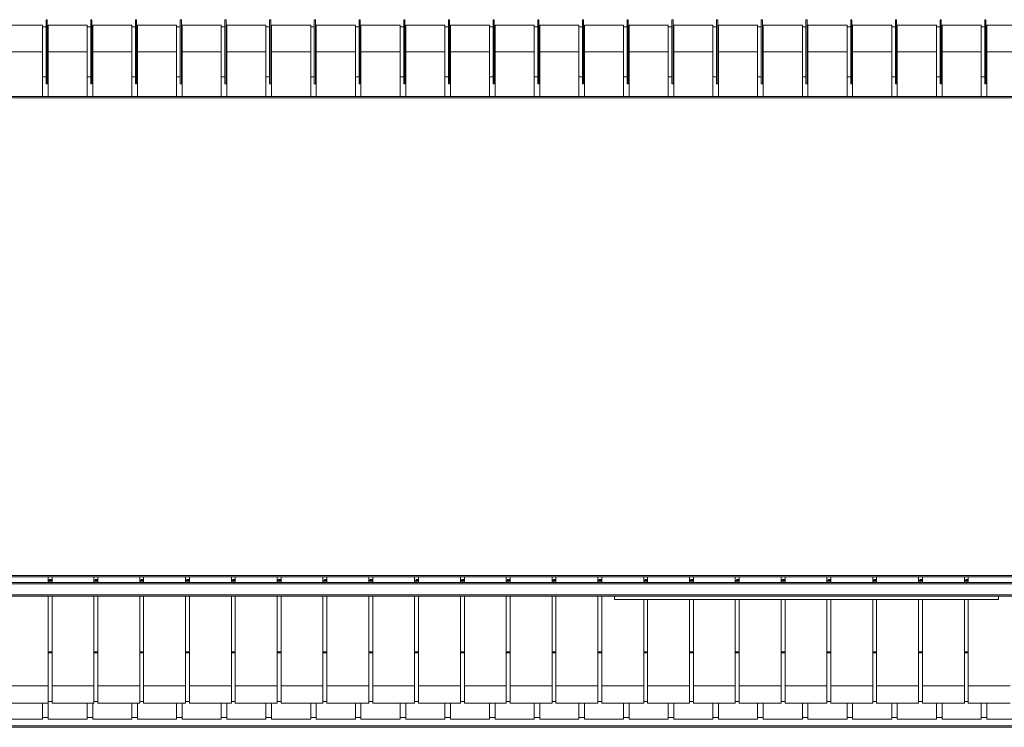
# Model space of a CAD drawing. Header units: millimetres. Extents: x -15 to 153, y -141 to 37.
# Tile 77 of 98: x 100.42 to 105.71, y 19.47 to 23.27. Entities that reach past the tile are written whole.
import ezdxf

# ---------------------------------------------------------------- set-up
doc = ezdxf.new("R2010")
doc.units = ezdxf.units.MM
doc.header["$MEASUREMENT"] = 0
doc.layers.get('0').update_dxf_attribs({"color": 5, "lineweight": 20})

msp = doc.modelspace()

# ---------------------------------------------------------------- linework, layer by layer
at = {"linetype": 'Continuous'}
for p, q in [((100.5702, 23.2742), (100.5642, 23.2742)), ((100.5642, 23.2592), (100.5642, 23.2742)), ((100.5702, 23.2592), (100.5702, 23.2742)), ((100.8102, 23.2742), (100.8042, 23.2742)), ((100.8042, 23.2592), (100.8042, 23.2742)), ((100.8102, 23.2592), (100.8102, 23.2742)), ((101.0502, 23.2742), (101.0442, 23.2742)), ((101.0442, 23.2592), (101.0442, 23.2742)), ((101.0502, 23.2592), (101.0502, 23.2742)), ((101.2902, 23.2742), (101.2842, 23.2742)), ((101.2842, 23.2592), (101.2842, 23.2742)), ((101.2902, 23.2592), (101.2902, 23.2742)), ((101.5302, 23.2742), (101.5242, 23.2742)), ((101.5242, 23.2592), (101.5242, 23.2742)), ((101.5302, 23.2592), (101.5302, 23.2742)), ((101.7702, 23.2742), (101.7642, 23.2742)), ((101.7642, 23.2592), (101.7642, 23.2742)), ((101.7702, 23.2592), (101.7702, 23.2742)), ((102.0102, 23.2742), (102.0042, 23.2742)), ((102.0042, 23.2592), (102.0042, 23.2742)), ((102.0102, 23.2592), (102.0102, 23.2742)), ((102.2502, 23.2742), (102.2442, 23.2742)), ((102.2442, 23.2592), (102.2442, 23.2742)), ((102.2502, 23.2592), (102.2502, 23.2742)), ((102.4902, 23.2742), (102.4842, 23.2742)), ((102.4842, 23.2592), (102.4842, 23.2742)), ((102.4902, 23.2592), (102.4902, 23.2742)), ((102.7302, 23.2742), (102.7242, 23.2742)), ((102.7242, 23.2592), (102.7242, 23.2742)), ((102.7302, 23.2592), (102.7302, 23.2742)), ((102.9702, 23.2742), (102.9642, 23.2742)), ((102.9642, 23.2592), (102.9642, 23.2742)), ((102.9702, 23.2592), (102.9702, 23.2742)), ((103.2102, 23.2742), (103.2042, 23.2742)), ((103.2042, 23.2592), (103.2042, 23.2742)), ((103.2102, 23.2592), (103.2102, 23.2742)), ((103.4502, 23.2742), (103.4442, 23.2742)), ((103.4442, 23.2592), (103.4442, 23.2742)), ((103.4502, 23.2592), (103.4502, 23.2742)), ((103.6902, 23.2742), (103.6842, 23.2742)), ((103.6842, 23.2592), (103.6842, 23.2742)), ((103.6902, 23.2592), (103.6902, 23.2742)), ((103.9302, 23.2742), (103.9242, 23.2742)), ((103.9242, 23.2592), (103.9242, 23.2742)), ((103.9302, 23.2592), (103.9302, 23.2742)), ((104.1702, 23.2742), (104.1642, 23.2742)), ((104.1642, 23.2592), (104.1642, 23.2742)), ((104.1702, 23.2592), (104.1702, 23.2742)), ((104.4102, 23.2742), (104.4042, 23.2742)), ((104.4042, 23.2592), (104.4042, 23.2742)), ((104.4102, 23.2592), (104.4102, 23.2742)), ((104.6502, 23.2742), (104.6442, 23.2742)), ((104.6442, 23.2592), (104.6442, 23.2742)), ((104.6502, 23.2592), (104.6502, 23.2742)), ((104.8902, 23.2742), (104.8842, 23.2742)), ((104.8842, 23.2592), (104.8842, 23.2742)), ((104.8902, 23.2592), (104.8902, 23.2742)), ((105.1302, 23.2742), (105.1242, 23.2742)), ((105.1242, 23.2592), (105.1242, 23.2742)), ((105.1302, 23.2592), (105.1302, 23.2742)), ((105.3702, 23.2742), (105.3642, 23.2742)), ((105.3642, 23.2592), (105.3642, 23.2742)), ((105.3702, 23.2592), (105.3702, 23.2742)), ((105.6102, 23.2742), (105.6042, 23.2742)), ((105.6042, 23.2592), (105.6042, 23.2742)), ((105.6102, 23.2592), (105.6102, 23.2742)), ((100.5447, 23.2442), (100.3347, 23.2442)), ((100.5447, 23.1017), (100.5447, 23.2442)), ((100.5642, 23.2352), (100.5447, 23.2352)), ((100.5642, 22.9292), (100.5642, 23.2592)), ((100.5702, 22.9292), (100.5702, 23.2592)), ((100.5747, 23.2352), (100.5702, 23.2352)), ((100.7847, 23.2442), (100.5747, 23.2442)), ((100.5747, 23.1017), (100.5747, 23.2442)), ((100.7847, 23.1017), (100.7847, 23.2442)), ((100.8042, 23.2352), (100.7847, 23.2352)), ((100.8042, 22.9292), (100.8042, 23.2592)), ((100.8102, 22.9292), (100.8102, 23.2592)), ((100.8147, 23.2352), (100.8102, 23.2352)), ((101.0247, 23.2442), (100.8147, 23.2442)), ((100.8147, 23.1017), (100.8147, 23.2442)), ((101.0247, 23.1017), (101.0247, 23.2442)), ((101.0442, 23.2352), (101.0247, 23.2352)), ((101.0442, 22.9292), (101.0442, 23.2592)), ((101.0502, 22.9292), (101.0502, 23.2592)), ((101.0547, 23.2352), (101.0502, 23.2352)), ((101.2647, 23.2442), (101.0547, 23.2442)), ((101.0547, 23.1017), (101.0547, 23.2442)), ((101.2647, 23.1017), (101.2647, 23.2442)), ((101.2842, 23.2352), (101.2647, 23.2352)), ((101.2842, 22.9292), (101.2842, 23.2592)), ((101.2902, 22.9292), (101.2902, 23.2592)), ((101.2947, 23.2352), (101.2902, 23.2352)), ((101.5047, 23.2442), (101.2947, 23.2442)), ((101.2947, 23.1017), (101.2947, 23.2442)), ((101.5047, 23.1017), (101.5047, 23.2442)), ((101.5242, 23.2352), (101.5047, 23.2352)), ((101.5242, 22.9292), (101.5242, 23.2592)), ((101.5302, 22.9292), (101.5302, 23.2592)), ((101.5347, 23.2352), (101.5302, 23.2352)), ((101.7447, 23.2442), (101.5347, 23.2442)), ((101.5347, 23.1017), (101.5347, 23.2442)), ((101.7447, 23.1017), (101.7447, 23.2442)), ((101.7642, 23.2352), (101.7447, 23.2352)), ((101.7642, 22.9292), (101.7642, 23.2592)), ((101.7702, 22.9292), (101.7702, 23.2592)), ((101.7747, 23.2352), (101.7702, 23.2352)), ((101.9847, 23.2442), (101.7747, 23.2442)), ((101.7747, 23.1017), (101.7747, 23.2442)), ((101.9847, 23.1017), (101.9847, 23.2442)), ((102.0042, 23.2352), (101.9847, 23.2352)), ((102.0042, 22.9292), (102.0042, 23.2592)), ((102.0102, 22.9292), (102.0102, 23.2592)), ((102.0147, 23.2352), (102.0102, 23.2352)), ((102.2247, 23.2442), (102.0147, 23.2442)), ((102.0147, 23.1017), (102.0147, 23.2442)), ((102.2247, 23.1017), (102.2247, 23.2442)), ((102.2442, 23.2352), (102.2247, 23.2352)), ((102.2442, 22.9292), (102.2442, 23.2592)), ((102.2502, 22.9292), (102.2502, 23.2592)), ((102.2547, 23.2352), (102.2502, 23.2352)), ((102.4647, 23.2442), (102.2547, 23.2442)), ((102.2547, 23.1017), (102.2547, 23.2442)), ((102.4647, 23.1017), (102.4647, 23.2442)), ((102.4842, 23.2352), (102.4647, 23.2352)), ((102.4842, 22.9292), (102.4842, 23.2592)), ((102.4902, 22.9292), (102.4902, 23.2592)), ((102.4947, 23.2352), (102.4902, 23.2352)), ((102.7047, 23.2442), (102.4947, 23.2442)), ((102.4947, 23.1017), (102.4947, 23.2442)), ((102.7047, 23.1017), (102.7047, 23.2442)), ((102.7242, 23.2352), (102.7047, 23.2352)), ((102.7242, 22.9292), (102.7242, 23.2592)), ((102.7302, 22.9292), (102.7302, 23.2592)), ((102.7347, 23.2352), (102.7302, 23.2352)), ((102.9447, 23.2442), (102.7347, 23.2442)), ((102.7347, 23.1017), (102.7347, 23.2442)), ((102.9447, 23.1017), (102.9447, 23.2442)), ((102.9642, 23.2352), (102.9447, 23.2352)), ((102.9642, 22.9292), (102.9642, 23.2592)), ((102.9702, 22.9292), (102.9702, 23.2592)), ((102.9747, 23.2352), (102.9702, 23.2352)), ((103.1847, 23.2442), (102.9747, 23.2442)), ((102.9747, 23.1017), (102.9747, 23.2442)), ((103.1847, 23.1017), (103.1847, 23.2442)), ((103.2042, 23.2352), (103.1847, 23.2352)), ((103.2042, 22.9292), (103.2042, 23.2592)), ((103.2102, 22.9292), (103.2102, 23.2592)), ((103.2147, 23.2352), (103.2102, 23.2352)), ((103.4247, 23.2442), (103.2147, 23.2442)), ((103.2147, 23.1017), (103.2147, 23.2442)), ((103.4247, 23.1017), (103.4247, 23.2442)), ((103.4442, 23.2352), (103.4247, 23.2352)), ((103.4442, 22.9292), (103.4442, 23.2592)), ((103.4502, 22.9292), (103.4502, 23.2592)), ((103.4547, 23.2352), (103.4502, 23.2352)), ((103.6647, 23.2442), (103.4547, 23.2442)), ((103.4547, 23.1017), (103.4547, 23.2442)), ((103.6647, 23.1017), (103.6647, 23.2442)), ((103.6842, 23.2352), (103.6647, 23.2352)), ((103.6842, 22.9292), (103.6842, 23.2592)), ((103.6902, 22.9292), (103.6902, 23.2592)), ((103.6947, 23.2352), (103.6902, 23.2352)), ((103.9047, 23.2442), (103.6947, 23.2442)), ((103.6947, 23.1017), (103.6947, 23.2442)), ((103.9047, 23.1017), (103.9047, 23.2442)), ((103.9242, 23.2352), (103.9047, 23.2352)), ((103.9242, 22.9292), (103.9242, 23.2592)), ((103.9302, 22.9292), (103.9302, 23.2592)), ((103.9347, 23.2352), (103.9302, 23.2352)), ((104.1447, 23.2442), (103.9347, 23.2442)), ((103.9347, 23.1017), (103.9347, 23.2442)), ((104.1447, 23.1017), (104.1447, 23.2442)), ((104.1642, 23.2352), (104.1447, 23.2352)), ((104.1642, 22.9292), (104.1642, 23.2592)), ((104.1702, 22.9292), (104.1702, 23.2592)), ((104.1747, 23.2352), (104.1702, 23.2352)), ((104.3847, 23.2442), (104.1747, 23.2442)), ((104.1747, 23.1017), (104.1747, 23.2442)), ((104.3847, 23.1017), (104.3847, 23.2442)), ((104.4042, 23.2352), (104.3847, 23.2352)), ((104.4042, 22.9292), (104.4042, 23.2592)), ((104.4102, 22.9292), (104.4102, 23.2592)), ((104.4147, 23.2352), (104.4102, 23.2352)), ((104.6247, 23.2442), (104.4147, 23.2442)), ((104.4147, 23.1017), (104.4147, 23.2442)), ((104.6247, 23.1017), (104.6247, 23.2442)), ((104.6442, 23.2352), (104.6247, 23.2352)), ((104.6442, 22.9292), (104.6442, 23.2592)), ((104.6502, 22.9292), (104.6502, 23.2592)), ((104.6547, 23.2352), (104.6502, 23.2352)), ((104.8647, 23.2442), (104.6547, 23.2442)), ((104.6547, 23.1017), (104.6547, 23.2442)), ((104.8647, 23.1017), (104.8647, 23.2442)), ((104.8842, 23.2352), (104.8647, 23.2352)), ((104.8842, 22.9292), (104.8842, 23.2592)), ((104.8902, 22.9292), (104.8902, 23.2592)), ((104.8947, 23.2352), (104.8902, 23.2352)), ((105.1047, 23.2442), (104.8947, 23.2442)), ((104.8947, 23.1017), (104.8947, 23.2442)), ((105.1047, 23.1017), (105.1047, 23.2442)), ((105.1242, 23.2352), (105.1047, 23.2352)), ((105.1242, 22.9292), (105.1242, 23.2592)), ((105.1302, 22.9292), (105.1302, 23.2592)), ((105.1347, 23.2352), (105.1302, 23.2352)), ((105.3447, 23.2442), (105.1347, 23.2442)), ((105.1347, 23.1017), (105.1347, 23.2442)), ((105.3447, 23.1017), (105.3447, 23.2442)), ((105.3642, 23.2352), (105.3447, 23.2352)), ((105.3642, 22.9292), (105.3642, 23.2592)), ((105.3702, 22.9292), (105.3702, 23.2592)), ((105.3747, 23.2352), (105.3702, 23.2352)), ((105.5847, 23.2442), (105.3747, 23.2442)), ((105.3747, 23.1017), (105.3747, 23.2442)), ((105.5847, 23.1017), (105.5847, 23.2442)), ((105.6042, 23.2352), (105.5847, 23.2352)), ((105.6042, 22.9292), (105.6042, 23.2592)), ((105.6102, 22.9292), (105.6102, 23.2592)), ((105.6147, 23.2352), (105.6102, 23.2352)), ((105.8247, 23.2442), (105.6147, 23.2442)), ((105.6147, 23.1017), (105.6147, 23.2442)), ((100.3347, 23.1017), (100.5447, 23.1017)), ((100.5447, 22.8617), (100.5447, 23.1017)), ((100.5747, 23.1017), (100.7847, 23.1017)), ((100.5747, 22.8617), (100.5747, 23.1017)), ((100.7847, 22.8617), (100.7847, 23.1017)), ((100.8147, 23.1017), (101.0247, 23.1017)), ((100.8147, 22.8617), (100.8147, 23.1017)), ((101.0247, 22.8617), (101.0247, 23.1017)), ((101.0547, 22.8617), (101.0547, 23.1017)), ((101.0547, 23.1017), (101.2647, 23.1017)), ((101.2647, 22.8617), (101.2647, 23.1017)), ((101.2947, 22.8617), (101.2947, 23.1017)), ((101.2947, 23.1017), (101.5047, 23.1017)), ((101.5047, 22.8617), (101.5047, 23.1017)), ((101.5347, 23.1017), (101.7447, 23.1017)), ((101.5347, 22.8617), (101.5347, 23.1017)), ((101.7447, 22.8617), (101.7447, 23.1017)), ((101.7747, 22.8617), (101.7747, 23.1017)), ((101.7747, 23.1017), (101.9847, 23.1017)), ((101.9847, 22.8617), (101.9847, 23.1017)), ((102.0147, 23.1017), (102.2247, 23.1017)), ((102.0147, 22.8617), (102.0147, 23.1017)), ((102.2247, 22.8617), (102.2247, 23.1017)), ((102.2547, 23.1017), (102.4647, 23.1017)), ((102.2547, 22.8617), (102.2547, 23.1017)), ((102.4647, 22.8617), (102.4647, 23.1017)), ((102.4947, 22.8617), (102.4947, 23.1017)), ((102.4947, 23.1017), (102.7047, 23.1017)), ((102.7047, 22.8617), (102.7047, 23.1017)), ((102.7347, 23.1017), (102.9447, 23.1017)), ((102.7347, 22.8617), (102.7347, 23.1017)), ((102.9447, 22.8617), (102.9447, 23.1017)), ((102.9747, 22.8617), (102.9747, 23.1017)), ((102.9747, 23.1017), (103.1847, 23.1017)), ((103.1847, 22.8617), (103.1847, 23.1017)), ((103.2147, 22.8617), (103.2147, 23.1017)), ((103.2147, 23.1017), (103.4247, 23.1017)), ((103.4247, 22.8617), (103.4247, 23.1017)), ((103.4547, 23.1017), (103.6647, 23.1017)), ((103.4547, 22.8617), (103.4547, 23.1017)), ((103.6647, 22.8617), (103.6647, 23.1017)), ((103.6947, 23.1017), (103.9047, 23.1017)), ((103.6947, 22.8617), (103.6947, 23.1017)), ((103.9047, 22.8617), (103.9047, 23.1017)), ((103.9347, 22.8617), (103.9347, 23.1017)), ((103.9347, 23.1017), (104.1447, 23.1017)), ((104.1447, 22.8617), (104.1447, 23.1017)), ((104.1747, 22.8617), (104.1747, 23.1017)), ((104.1747, 23.1017), (104.3847, 23.1017)), ((104.3847, 22.8617), (104.3847, 23.1017)), ((104.4147, 23.1017), (104.6247, 23.1017)), ((104.4147, 22.8617), (104.4147, 23.1017)), ((104.6247, 22.8617), (104.6247, 23.1017)), ((104.6547, 22.8617), (104.6547, 23.1017)), ((104.6547, 23.1017), (104.8647, 23.1017)), ((104.8647, 22.8617), (104.8647, 23.1017)), ((104.8947, 22.8617), (104.8947, 23.1017)), ((104.8947, 23.1017), (105.1047, 23.1017)), ((105.1047, 22.8617), (105.1047, 23.1017)), ((105.1347, 22.8617), (105.1347, 23.1017)), ((105.1347, 23.1017), (105.3447, 23.1017)), ((105.3447, 22.8617), (105.3447, 23.1017)), ((105.3747, 22.8617), (105.3747, 23.1017)), ((105.3747, 23.1017), (105.5847, 23.1017)), ((105.5847, 22.8617), (105.5847, 23.1017)), ((105.6147, 22.8617), (105.6147, 23.1017)), ((105.6147, 23.1017), (105.8247, 23.1017)), ((100.5447, 22.9682), (100.5642, 22.9682)), ((100.5702, 22.9682), (100.5747, 22.9682)), ((100.7847, 22.9682), (100.8042, 22.9682)), ((100.8102, 22.9682), (100.8147, 22.9682)), ((101.0247, 22.9682), (101.0442, 22.9682)), ((101.0502, 22.9682), (101.0547, 22.9682)), ((101.2647, 22.9682), (101.2842, 22.9682)), ((101.2902, 22.9682), (101.2947, 22.9682)), ((101.5047, 22.9682), (101.5242, 22.9682)), ((101.5302, 22.9682), (101.5347, 22.9682)), ((101.7447, 22.9682), (101.7642, 22.9682)), ((101.7702, 22.9682), (101.7747, 22.9682)), ((101.9847, 22.9682), (102.0042, 22.9682)), ((102.0102, 22.9682), (102.0147, 22.9682)), ((102.2247, 22.9682), (102.2442, 22.9682)), ((102.2502, 22.9682), (102.2547, 22.9682)), ((102.4647, 22.9682), (102.4842, 22.9682)), ((102.4902, 22.9682), (102.4947, 22.9682)), ((102.7047, 22.9682), (102.7242, 22.9682)), ((102.7302, 22.9682), (102.7347, 22.9682)), ((102.9447, 22.9682), (102.9642, 22.9682)), ((102.9702, 22.9682), (102.9747, 22.9682)), ((103.1847, 22.9682), (103.2042, 22.9682)), ((103.2102, 22.9682), (103.2147, 22.9682)), ((103.4247, 22.9682), (103.4442, 22.9682)), ((103.4502, 22.9682), (103.4547, 22.9682)), ((103.6647, 22.9682), (103.6842, 22.9682)), ((103.6902, 22.9682), (103.6947, 22.9682)), ((103.9047, 22.9682), (103.9242, 22.9682)), ((103.9302, 22.9682), (103.9347, 22.9682)), ((104.1447, 22.9682), (104.1642, 22.9682)), ((104.1702, 22.9682), (104.1747, 22.9682)), ((104.3847, 22.9682), (104.4042, 22.9682)), ((104.4102, 22.9682), (104.4147, 22.9682)), ((104.6247, 22.9682), (104.6442, 22.9682)), ((104.6502, 22.9682), (104.6547, 22.9682)), ((104.8647, 22.9682), (104.8842, 22.9682)), ((104.8902, 22.9682), (104.8947, 22.9682)), ((105.1047, 22.9682), (105.1242, 22.9682)), ((105.1302, 22.9682), (105.1347, 22.9682)), ((105.3447, 22.9682), (105.3642, 22.9682)), ((105.3702, 22.9682), (105.3747, 22.9682)), ((105.5847, 22.9682), (105.6042, 22.9682)), ((105.6102, 22.9682), (105.6147, 22.9682)), ((100.5642, 22.9292), (100.5702, 22.9292)), ((100.8042, 22.9292), (100.8102, 22.9292)), ((101.0442, 22.9292), (101.0502, 22.9292)), ((101.2842, 22.9292), (101.2902, 22.9292)), ((101.5242, 22.9292), (101.5302, 22.9292)), ((101.7642, 22.9292), (101.7702, 22.9292)), ((102.0042, 22.9292), (102.0102, 22.9292)), ((102.2442, 22.9292), (102.2502, 22.9292)), ((102.4842, 22.9292), (102.4902, 22.9292)), ((102.7242, 22.9292), (102.7302, 22.9292)), ((102.9642, 22.9292), (102.9702, 22.9292)), ((103.2042, 22.9292), (103.2102, 22.9292)), ((103.4442, 22.9292), (103.4502, 22.9292)), ((103.6842, 22.9292), (103.6902, 22.9292)), ((103.9242, 22.9292), (103.9302, 22.9292)), ((104.1642, 22.9292), (104.1702, 22.9292)), ((104.4042, 22.9292), (104.4102, 22.9292)), ((104.6442, 22.9292), (104.6502, 22.9292)), ((104.8842, 22.9292), (104.8902, 22.9292)), ((105.1242, 22.9292), (105.1302, 22.9292)), ((105.3642, 22.9292), (105.3702, 22.9292)), ((105.6042, 22.9292), (105.6102, 22.9292)), ((100.1472, 22.8617), (109.1472, 22.8617)), ((100.1472, 22.8542), (109.1472, 22.8542)), ((99.9972, 20.2517), (109.2972, 20.2517)), ((100.1472, 20.2907), (109.1472, 20.2907)), ((100.1472, 20.2832), (109.1472, 20.2832)), ((100.5747, 20.2832), (100.5747, 20.2517)), ((100.5747, 20.2607), (100.5957, 20.2607)), ((100.5747, 20.2532), (100.5957, 20.2532)), ((100.5957, 20.2832), (100.5957, 20.2517)), ((100.8207, 20.2832), (100.8207, 20.2517)), ((100.8207, 20.2607), (100.8417, 20.2607)), ((100.8207, 20.2532), (100.8417, 20.2532)), ((100.8417, 20.2832), (100.8417, 20.2517)), ((101.0667, 20.2832), (101.0667, 20.2517)), ((101.0667, 20.2607), (101.0877, 20.2607)), ((101.0667, 20.2532), (101.0877, 20.2532)), ((101.0877, 20.2832), (101.0877, 20.2517)), ((101.3127, 20.2832), (101.3127, 20.2517)), ((101.3127, 20.2607), (101.3337, 20.2607)), ((101.3127, 20.2532), (101.3337, 20.2532)), ((101.3337, 20.2832), (101.3337, 20.2517)), ((101.5587, 20.2832), (101.5587, 20.2517)), ((101.5587, 20.2607), (101.5797, 20.2607)), ((101.5587, 20.2532), (101.5797, 20.2532)), ((101.5797, 20.2832), (101.5797, 20.2517)), ((101.8047, 20.2832), (101.8047, 20.2517)), ((101.8047, 20.2607), (101.8257, 20.2607)), ((101.8047, 20.2532), (101.8257, 20.2532)), ((101.8257, 20.2832), (101.8257, 20.2517)), ((102.0507, 20.2832), (102.0507, 20.2517)), ((102.0507, 20.2607), (102.0717, 20.2607)), ((102.0507, 20.2532), (102.0717, 20.2532)), ((102.0717, 20.2832), (102.0717, 20.2517)), ((102.2967, 20.2832), (102.2967, 20.2517)), ((102.2967, 20.2607), (102.3177, 20.2607)), ((102.2967, 20.2532), (102.3177, 20.2532)), ((102.3177, 20.2832), (102.3177, 20.2517)), ((102.5427, 20.2832), (102.5427, 20.2517)), ((102.5427, 20.2607), (102.5637, 20.2607)), ((102.5427, 20.2532), (102.5637, 20.2532)), ((102.5637, 20.2832), (102.5637, 20.2517)), ((102.7887, 20.2832), (102.7887, 20.2517)), ((102.7887, 20.2607), (102.8097, 20.2607)), ((102.7887, 20.2532), (102.8097, 20.2532)), ((102.8097, 20.2832), (102.8097, 20.2517)), ((103.0347, 20.2832), (103.0347, 20.2517)), ((103.0347, 20.2607), (103.0557, 20.2607)), ((103.0347, 20.2532), (103.0557, 20.2532)), ((103.0557, 20.2832), (103.0557, 20.2517)), ((103.2807, 20.2832), (103.2807, 20.2517)), ((103.2807, 20.2607), (103.3017, 20.2607)), ((103.2807, 20.2532), (103.3017, 20.2532)), ((103.3017, 20.2832), (103.3017, 20.2517)), ((103.5267, 20.2832), (103.5267, 20.2517)), ((103.5267, 20.2607), (103.5477, 20.2607)), ((103.5267, 20.2532), (103.5477, 20.2532)), ((103.5477, 20.2832), (103.5477, 20.2517)), ((103.7727, 20.2832), (103.7727, 20.2517)), ((103.7727, 20.2607), (103.7937, 20.2607)), ((103.7727, 20.2532), (103.7937, 20.2532)), ((103.7937, 20.2832), (103.7937, 20.2517)), ((104.0187, 20.2832), (104.0187, 20.2517)), ((104.0187, 20.2607), (104.0397, 20.2607)), ((104.0187, 20.2532), (104.0397, 20.2532)), ((104.0397, 20.2832), (104.0397, 20.2517)), ((104.2647, 20.2832), (104.2647, 20.2517)), ((104.2647, 20.2607), (104.2857, 20.2607)), ((104.2647, 20.2532), (104.2857, 20.2532)), ((104.2857, 20.2832), (104.2857, 20.2517)), ((104.5107, 20.2832), (104.5107, 20.2517)), ((104.5107, 20.2607), (104.5317, 20.2607)), ((104.5107, 20.2532), (104.5317, 20.2532)), ((104.5317, 20.2832), (104.5317, 20.2517)), ((104.7567, 20.2832), (104.7567, 20.2517)), ((104.7567, 20.2607), (104.7777, 20.2607)), ((104.7567, 20.2532), (104.7777, 20.2532)), ((104.7777, 20.2832), (104.7777, 20.2517)), ((105.0027, 20.2832), (105.0027, 20.2517)), ((105.0027, 20.2607), (105.0237, 20.2607)), ((105.0027, 20.2532), (105.0237, 20.2532)), ((105.0237, 20.2832), (105.0237, 20.2517)), ((105.2487, 20.2832), (105.2487, 20.2517)), ((105.2487, 20.2607), (105.2697, 20.2607)), ((105.2487, 20.2532), (105.2697, 20.2532)), ((105.2697, 20.2832), (105.2697, 20.2517)), ((105.4947, 20.2832), (105.4947, 20.2517)), ((105.4947, 20.2607), (105.5157, 20.2607)), ((105.4947, 20.2532), (105.5157, 20.2532)), ((105.5157, 20.2832), (105.5157, 20.2517)), ((109.2972, 20.2457), (99.9972, 20.2457)), ((99.9972, 20.1857), (109.2972, 20.1857)), ((99.9972, 20.1797), (109.2972, 20.1797)), ((100.5747, 20.1797), (100.5747, 19.6982)), ((100.5957, 20.1797), (100.5957, 19.6982)), ((100.8207, 20.1797), (100.8207, 19.6982)), ((100.8417, 20.1797), (100.8417, 19.6982)), ((101.0667, 20.1797), (101.0667, 19.6982)), ((101.0877, 20.1797), (101.0877, 19.6982)), ((101.3127, 20.1797), (101.3127, 19.6982)), ((101.3337, 20.1797), (101.3337, 19.6982)), ((101.5587, 20.1797), (101.5587, 19.6982)), ((101.5797, 20.1797), (101.5797, 19.6982)), ((101.8047, 20.1797), (101.8047, 19.6982)), ((101.8257, 20.1797), (101.8257, 19.6982)), ((102.0507, 20.1797), (102.0507, 19.6982)), ((102.0717, 20.1797), (102.0717, 19.6982)), ((102.2967, 20.1797), (102.2967, 19.6982)), ((102.3177, 20.1797), (102.3177, 19.6982)), ((102.5427, 20.1797), (102.5427, 19.6982)), ((102.5637, 20.1797), (102.5637, 19.6982)), ((102.7887, 20.1797), (102.7887, 19.6982)), ((102.8097, 20.1797), (102.8097, 19.6982)), ((103.0347, 20.1797), (103.0347, 19.6982)), ((103.0557, 20.1797), (103.0557, 19.6982)), ((103.2807, 20.1797), (103.2807, 19.6982)), ((103.3017, 20.1797), (103.3017, 19.6982)), ((103.5267, 20.1797), (103.5267, 19.6982)), ((103.5477, 20.1797), (103.5477, 19.6982)), ((103.6167, 20.1602), (103.6167, 20.1797)), ((105.6777, 20.1602), (103.6167, 20.1602)), ((103.7727, 20.1602), (103.7727, 19.6982)), ((103.7937, 20.1602), (103.7937, 19.6982)), ((104.0187, 20.1602), (104.0187, 19.6982)), ((104.0397, 20.1602), (104.0397, 19.6982)), ((104.2647, 20.1602), (104.2647, 19.6982)), ((104.2857, 20.1602), (104.2857, 19.6982)), ((104.5107, 20.1602), (104.5107, 19.6982)), ((104.5317, 20.1602), (104.5317, 19.6982)), ((104.7567, 20.1602), (104.7567, 19.6982)), ((104.7777, 20.1602), (104.7777, 19.6982)), ((105.0027, 20.1602), (105.0027, 19.6982)), ((105.0237, 20.1602), (105.0237, 19.6982)), ((105.2487, 20.1602), (105.2487, 19.6982)), ((105.2697, 20.1602), (105.2697, 19.6982)), ((105.4947, 20.1602), (105.4947, 19.6982)), ((105.5157, 20.1602), (105.5157, 19.6982)), ((105.6777, 20.1602), (105.6777, 20.1797)), ((100.5747, 19.8797), (100.5957, 19.8797)), ((100.8207, 19.8797), (100.8417, 19.8797)), ((101.0667, 19.8797), (101.0877, 19.8797)), ((101.3127, 19.8797), (101.3337, 19.8797)), ((101.5587, 19.8797), (101.5797, 19.8797)), ((101.8047, 19.8797), (101.8257, 19.8797)), ((102.0507, 19.8797), (102.0717, 19.8797)), ((102.2967, 19.8797), (102.3177, 19.8797)), ((102.5427, 19.8797), (102.5637, 19.8797)), ((102.7887, 19.8797), (102.8097, 19.8797)), ((103.0347, 19.8797), (103.0557, 19.8797)), ((103.2807, 19.8797), (103.3017, 19.8797)), ((103.5267, 19.8797), (103.5477, 19.8797)), ((103.7727, 19.8797), (103.7937, 19.8797)), ((104.0187, 19.8797), (104.0397, 19.8797)), ((104.2647, 19.8797), (104.2857, 19.8797)), ((104.5107, 19.8797), (104.5317, 19.8797)), ((104.7567, 19.8797), (104.7777, 19.8797)), ((105.0027, 19.8797), (105.0237, 19.8797)), ((105.2487, 19.8797), (105.2697, 19.8797)), ((105.4947, 19.8797), (105.5157, 19.8797)), ((100.5747, 19.8752), (100.5957, 19.8752)), ((100.8207, 19.8752), (100.8417, 19.8752)), ((101.0667, 19.8752), (101.0877, 19.8752)), ((101.3127, 19.8752), (101.3337, 19.8752)), ((101.5587, 19.8752), (101.5797, 19.8752)), ((101.8047, 19.8752), (101.8257, 19.8752)), ((102.0507, 19.8752), (102.0717, 19.8752)), ((102.2967, 19.8752), (102.3177, 19.8752)), ((102.5427, 19.8752), (102.5637, 19.8752)), ((102.7887, 19.8752), (102.8097, 19.8752)), ((103.0347, 19.8752), (103.0557, 19.8752)), ((103.2807, 19.8752), (103.3017, 19.8752)), ((103.5267, 19.8752), (103.5477, 19.8752)), ((103.7727, 19.8752), (103.7937, 19.8752)), ((104.0187, 19.8752), (104.0397, 19.8752)), ((104.2647, 19.8752), (104.2857, 19.8752)), ((104.5107, 19.8752), (104.5317, 19.8752)), ((104.7567, 19.8752), (104.7777, 19.8752)), ((105.0027, 19.8752), (105.0237, 19.8752)), ((105.2487, 19.8752), (105.2697, 19.8752)), ((105.4947, 19.8752), (105.5157, 19.8752)), ((100.5747, 19.6982), (100.3497, 19.6982)), ((100.5747, 19.6982), (100.5747, 19.6052)), ((100.8207, 19.6982), (100.5957, 19.6982)), ((100.5957, 19.6982), (100.5957, 19.6052)), ((100.8207, 19.6982), (100.8207, 19.6052)), ((101.0667, 19.6982), (100.8417, 19.6982)), ((100.8417, 19.6982), (100.8417, 19.6052)), ((101.0667, 19.6982), (101.0667, 19.6052)), ((101.3127, 19.6982), (101.0877, 19.6982)), ((101.0877, 19.6982), (101.0877, 19.6052)), ((101.3127, 19.6982), (101.3127, 19.6052)), ((101.5587, 19.6982), (101.3337, 19.6982)), ((101.3337, 19.6982), (101.3337, 19.6052)), ((101.5587, 19.6982), (101.5587, 19.6052)), ((101.8047, 19.6982), (101.5797, 19.6982)), ((101.5797, 19.6982), (101.5797, 19.6052)), ((101.8047, 19.6982), (101.8047, 19.6052)), ((102.0507, 19.6982), (101.8257, 19.6982)), ((101.8257, 19.6982), (101.8257, 19.6052)), ((102.0507, 19.6982), (102.0507, 19.6052)), ((102.2967, 19.6982), (102.0717, 19.6982)), ((102.0717, 19.6982), (102.0717, 19.6052)), ((102.2967, 19.6982), (102.2967, 19.6052)), ((102.5427, 19.6982), (102.3177, 19.6982)), ((102.3177, 19.6982), (102.3177, 19.6052)), ((102.5427, 19.6982), (102.5427, 19.6052)), ((102.7887, 19.6982), (102.5637, 19.6982)), ((102.5637, 19.6982), (102.5637, 19.6052)), ((102.7887, 19.6982), (102.7887, 19.6052)), ((103.0347, 19.6982), (102.8097, 19.6982)), ((102.8097, 19.6982), (102.8097, 19.6052)), ((103.0347, 19.6982), (103.0347, 19.6052)), ((103.2807, 19.6982), (103.0557, 19.6982)), ((103.0557, 19.6982), (103.0557, 19.6052)), ((103.2807, 19.6982), (103.2807, 19.6052)), ((103.5267, 19.6982), (103.3017, 19.6982)), ((103.3017, 19.6982), (103.3017, 19.6052)), ((103.5267, 19.6982), (103.5267, 19.6052)), ((103.7727, 19.6982), (103.5477, 19.6982)), ((103.5477, 19.6982), (103.5477, 19.6052)), ((103.7727, 19.6982), (103.7727, 19.6052)), ((104.0187, 19.6982), (103.7937, 19.6982)), ((103.7937, 19.6982), (103.7937, 19.6052)), ((104.0187, 19.6982), (104.0187, 19.6052)), ((104.2647, 19.6982), (104.0397, 19.6982)), ((104.0397, 19.6982), (104.0397, 19.6052)), ((104.2647, 19.6982), (104.2647, 19.6052)), ((104.5107, 19.6982), (104.2857, 19.6982)), ((104.2857, 19.6982), (104.2857, 19.6052)), ((104.5107, 19.6982), (104.5107, 19.6052)), ((104.7567, 19.6982), (104.5317, 19.6982)), ((104.5317, 19.6982), (104.5317, 19.6052)), ((104.7567, 19.6982), (104.7567, 19.6052)), ((105.0027, 19.6982), (104.7777, 19.6982)), ((104.7777, 19.6982), (104.7777, 19.6052)), ((105.0027, 19.6982), (105.0027, 19.6052)), ((105.2487, 19.6982), (105.0237, 19.6982)), ((105.0237, 19.6982), (105.0237, 19.6052)), ((105.2487, 19.6982), (105.2487, 19.6052)), ((105.4947, 19.6982), (105.2697, 19.6982)), ((105.2697, 19.6982), (105.2697, 19.6052)), ((105.4947, 19.6982), (105.4947, 19.6052)), ((105.7407, 19.6982), (105.5157, 19.6982)), ((105.5157, 19.6982), (105.5157, 19.6052)), ((100.3497, 19.6052), (100.5747, 19.6052)), ((100.5447, 19.5182), (100.5447, 19.6052)), ((100.5747, 19.6142), (100.5957, 19.6142)), ((100.5747, 19.6127), (100.5957, 19.6127)), ((100.5747, 19.5182), (100.5747, 19.6127)), ((100.5957, 19.6052), (100.8207, 19.6052)), ((100.7847, 19.5182), (100.7847, 19.6052)), ((100.8147, 19.5182), (100.8147, 19.6052)), ((100.8207, 19.6142), (100.8417, 19.6142)), ((100.8207, 19.6127), (100.8417, 19.6127)), ((100.8417, 19.6052), (101.0667, 19.6052)), ((101.0247, 19.5182), (101.0247, 19.6052)), ((101.0547, 19.5182), (101.0547, 19.6052)), ((101.0667, 19.6142), (101.0877, 19.6142)), ((101.0667, 19.6127), (101.0877, 19.6127)), ((101.0877, 19.6052), (101.3127, 19.6052)), ((101.2647, 19.5182), (101.2647, 19.6052)), ((101.2947, 19.5182), (101.2947, 19.6052)), ((101.3127, 19.6142), (101.3337, 19.6142)), ((101.3127, 19.6127), (101.3337, 19.6127)), ((101.3337, 19.6052), (101.5587, 19.6052)), ((101.5047, 19.5182), (101.5047, 19.6052)), ((101.5347, 19.5182), (101.5347, 19.6052)), ((101.5587, 19.6142), (101.5797, 19.6142)), ((101.5587, 19.6127), (101.5797, 19.6127)), ((101.5797, 19.6052), (101.8047, 19.6052)), ((101.7447, 19.5182), (101.7447, 19.6052)), ((101.7747, 19.5182), (101.7747, 19.6052)), ((101.8047, 19.6142), (101.8257, 19.6142)), ((101.8047, 19.6127), (101.8257, 19.6127)), ((101.8257, 19.6052), (102.0507, 19.6052)), ((101.9847, 19.5182), (101.9847, 19.6052)), ((102.0147, 19.5182), (102.0147, 19.6052)), ((102.0507, 19.6142), (102.0717, 19.6142)), ((102.0507, 19.6127), (102.0717, 19.6127)), ((102.0717, 19.6052), (102.2967, 19.6052)), ((102.2247, 19.5182), (102.2247, 19.6052)), ((102.2547, 19.5182), (102.2547, 19.6052)), ((102.2967, 19.6142), (102.3177, 19.6142)), ((102.2967, 19.6127), (102.3177, 19.6127)), ((102.3177, 19.6052), (102.5427, 19.6052)), ((102.4647, 19.5182), (102.4647, 19.6052)), ((102.4947, 19.5182), (102.4947, 19.6052)), ((102.5427, 19.6142), (102.5637, 19.6142)), ((102.5427, 19.6127), (102.5637, 19.6127)), ((102.5637, 19.6052), (102.7887, 19.6052)), ((102.7047, 19.5182), (102.7047, 19.6052)), ((102.7347, 19.5182), (102.7347, 19.6052)), ((102.7887, 19.6142), (102.8097, 19.6142)), ((102.7887, 19.6127), (102.8097, 19.6127)), ((102.8097, 19.6052), (103.0347, 19.6052)), ((102.9447, 19.5182), (102.9447, 19.6052)), ((102.9747, 19.5182), (102.9747, 19.6052)), ((103.0347, 19.6142), (103.0557, 19.6142)), ((103.0347, 19.6127), (103.0557, 19.6127)), ((103.0557, 19.6052), (103.2807, 19.6052)), ((103.1847, 19.5182), (103.1847, 19.6052)), ((103.2147, 19.5182), (103.2147, 19.6052)), ((103.2807, 19.6142), (103.3017, 19.6142)), ((103.2807, 19.6127), (103.3017, 19.6127)), ((103.3017, 19.6052), (103.5267, 19.6052)), ((103.4247, 19.5182), (103.4247, 19.6052)), ((103.4547, 19.5182), (103.4547, 19.6052)), ((103.5267, 19.6142), (103.5477, 19.6142)), ((103.5267, 19.6127), (103.5477, 19.6127)), ((103.5477, 19.6052), (103.7727, 19.6052)), ((103.6647, 19.5182), (103.6647, 19.6052)), ((103.6947, 19.5182), (103.6947, 19.6052)), ((103.7727, 19.6142), (103.7937, 19.6142)), ((103.7727, 19.6127), (103.7937, 19.6127)), ((103.7937, 19.6052), (104.0187, 19.6052)), ((103.9047, 19.5182), (103.9047, 19.6052)), ((103.9347, 19.5182), (103.9347, 19.6052)), ((104.0187, 19.6142), (104.0397, 19.6142)), ((104.0187, 19.6127), (104.0397, 19.6127)), ((104.0397, 19.6052), (104.2647, 19.6052)), ((104.1447, 19.5182), (104.1447, 19.6052)), ((104.1747, 19.5182), (104.1747, 19.6052)), ((104.2647, 19.6142), (104.2857, 19.6142)), ((104.2647, 19.6127), (104.2857, 19.6127)), ((104.2857, 19.6052), (104.5107, 19.6052)), ((104.3847, 19.5182), (104.3847, 19.6052)), ((104.4147, 19.5182), (104.4147, 19.6052)), ((104.5107, 19.6142), (104.5317, 19.6142)), ((104.5107, 19.6127), (104.5317, 19.6127)), ((104.5317, 19.6052), (104.7567, 19.6052)), ((104.6247, 19.5182), (104.6247, 19.6052)), ((104.6547, 19.5182), (104.6547, 19.6052)), ((104.7567, 19.6142), (104.7777, 19.6142)), ((104.7567, 19.6127), (104.7777, 19.6127)), ((104.7777, 19.6052), (105.0027, 19.6052)), ((104.8647, 19.5182), (104.8647, 19.6052)), ((104.8947, 19.5182), (104.8947, 19.6052)), ((105.0027, 19.6142), (105.0237, 19.6142)), ((105.0027, 19.6127), (105.0237, 19.6127)), ((105.0237, 19.6052), (105.2487, 19.6052)), ((105.1047, 19.5182), (105.1047, 19.6052)), ((105.1347, 19.5182), (105.1347, 19.6052)), ((105.2487, 19.6142), (105.2697, 19.6142)), ((105.2487, 19.6127), (105.2697, 19.6127)), ((105.2697, 19.6052), (105.4947, 19.6052)), ((105.3447, 19.5182), (105.3447, 19.6052)), ((105.3747, 19.5182), (105.3747, 19.6052)), ((105.4947, 19.6142), (105.5157, 19.6142)), ((105.4947, 19.6127), (105.5157, 19.6127)), ((105.5157, 19.6052), (105.7407, 19.6052)), ((105.5847, 19.5182), (105.5847, 19.6052)), ((105.6147, 19.5182), (105.6147, 19.6052)), ((100.3347, 19.5182), (100.5447, 19.5182)), ((100.5447, 19.5272), (100.5747, 19.5272)), ((100.5747, 19.5182), (100.7847, 19.5182)), ((100.7847, 19.5272), (100.8147, 19.5272)), ((100.8147, 19.5182), (101.0247, 19.5182)), ((101.0247, 19.5272), (101.0547, 19.5272)), ((101.0547, 19.5182), (101.2647, 19.5182)), ((101.2647, 19.5272), (101.2947, 19.5272)), ((101.2947, 19.5182), (101.5047, 19.5182)), ((101.5047, 19.5272), (101.5347, 19.5272)), ((101.5347, 19.5182), (101.7447, 19.5182)), ((101.7447, 19.5272), (101.7747, 19.5272)), ((101.7747, 19.5182), (101.9847, 19.5182)), ((101.9847, 19.5272), (102.0147, 19.5272)), ((102.0147, 19.5182), (102.2247, 19.5182)), ((102.2247, 19.5272), (102.2547, 19.5272)), ((102.2547, 19.5182), (102.4647, 19.5182)), ((102.4647, 19.5272), (102.4947, 19.5272)), ((102.4947, 19.5182), (102.7047, 19.5182)), ((102.7047, 19.5272), (102.7347, 19.5272)), ((102.7347, 19.5182), (102.9447, 19.5182)), ((102.9447, 19.5272), (102.9747, 19.5272)), ((102.9747, 19.5182), (103.1847, 19.5182)), ((103.1847, 19.5272), (103.2147, 19.5272)), ((103.2147, 19.5182), (103.4247, 19.5182)), ((103.4247, 19.5272), (103.4547, 19.5272)), ((103.4547, 19.5182), (103.6647, 19.5182)), ((103.6647, 19.5272), (103.6947, 19.5272)), ((103.6947, 19.5182), (103.9047, 19.5182)), ((103.9047, 19.5272), (103.9347, 19.5272)), ((103.9347, 19.5182), (104.1447, 19.5182)), ((104.1447, 19.5272), (104.1747, 19.5272)), ((104.1747, 19.5182), (104.3847, 19.5182)), ((104.3847, 19.5272), (104.4147, 19.5272)), ((104.4147, 19.5182), (104.6247, 19.5182)), ((104.6247, 19.5272), (104.6547, 19.5272)), ((104.6547, 19.5182), (104.8647, 19.5182)), ((104.8647, 19.5272), (104.8947, 19.5272)), ((104.8947, 19.5182), (105.1047, 19.5182)), ((105.1047, 19.5272), (105.1347, 19.5272)), ((105.1347, 19.5182), (105.3447, 19.5182)), ((105.3447, 19.5272), (105.3747, 19.5272)), ((105.3747, 19.5182), (105.5847, 19.5182)), ((105.5847, 19.5272), (105.6147, 19.5272)), ((105.6147, 19.5182), (105.8247, 19.5182)), ((109.1472, 19.4822), (100.1472, 19.4822)), ((109.1472, 19.4747), (100.1472, 19.4747))]:
    msp.add_line(p, q, dxfattribs=at)
for points in [[(100.5897, 20.2682), (100.5927, 20.2667), (100.5942, 20.2667), (100.5957, 20.2652), (100.5942, 20.2637), (100.5927, 20.2622), (100.5912, 20.2622), (100.5882, 20.2622), (100.5852, 20.2622), (100.5837, 20.2622), (100.5822, 20.2637), (100.5807, 20.2652), (100.5807, 20.2667), (100.5822, 20.2667), (100.5852, 20.2682), (100.5882, 20.2682), (100.5897, 20.2682)], [(100.5807, 20.2652), (100.5807, 20.2667), (100.5822, 20.2667), (100.5837, 20.2682), (100.5867, 20.2682), (100.5882, 20.2682), (100.5912, 20.2682), (100.5927, 20.2682), (100.5942, 20.2667), (100.5957, 20.2652)], [(100.5822, 20.2637), (100.5822, 20.2637), (100.5807, 20.2637), (100.5807, 20.2652)], [(100.5957, 20.2637), (100.5942, 20.2637), (100.5942, 20.2637)], [(100.8357, 20.2682), (100.8387, 20.2667), (100.8402, 20.2667), (100.8417, 20.2652), (100.8402, 20.2637), (100.8387, 20.2622), (100.8372, 20.2622), (100.8342, 20.2622), (100.8312, 20.2622), (100.8297, 20.2622), (100.8282, 20.2637), (100.8267, 20.2652), (100.8267, 20.2667), (100.8282, 20.2667), (100.8312, 20.2682), (100.8342, 20.2682), (100.8357, 20.2682)], [(100.8267, 20.2652), (100.8267, 20.2667), (100.8282, 20.2667), (100.8297, 20.2682), (100.8327, 20.2682), (100.8342, 20.2682), (100.8372, 20.2682), (100.8387, 20.2682), (100.8402, 20.2667), (100.8417, 20.2652)], [(100.8282, 20.2637), (100.8282, 20.2637), (100.8267, 20.2637), (100.8267, 20.2652)], [(100.8417, 20.2637), (100.8402, 20.2637), (100.8402, 20.2637)], [(101.0817, 20.2682), (101.0847, 20.2667), (101.0862, 20.2667), (101.0877, 20.2652), (101.0862, 20.2637), (101.0847, 20.2622), (101.0832, 20.2622), (101.0802, 20.2622), (101.0772, 20.2622), (101.0757, 20.2622), (101.0742, 20.2637), (101.0727, 20.2652), (101.0727, 20.2667), (101.0742, 20.2667), (101.0772, 20.2682), (101.0802, 20.2682), (101.0817, 20.2682)], [(101.0727, 20.2652), (101.0727, 20.2667), (101.0742, 20.2667), (101.0757, 20.2682), (101.0787, 20.2682), (101.0802, 20.2682), (101.0832, 20.2682), (101.0847, 20.2682), (101.0862, 20.2667), (101.0877, 20.2652)], [(101.0742, 20.2637), (101.0742, 20.2637), (101.0727, 20.2637), (101.0727, 20.2652)], [(101.0877, 20.2637), (101.0862, 20.2637), (101.0862, 20.2637)], [(101.3277, 20.2682), (101.3307, 20.2667), (101.3322, 20.2667), (101.3337, 20.2652), (101.3322, 20.2637), (101.3307, 20.2622), (101.3292, 20.2622), (101.3262, 20.2622), (101.3232, 20.2622), (101.3217, 20.2622), (101.3202, 20.2637), (101.3187, 20.2652), (101.3187, 20.2667), (101.3202, 20.2667), (101.3232, 20.2682), (101.3262, 20.2682), (101.3277, 20.2682)], [(101.3187, 20.2652), (101.3187, 20.2667), (101.3202, 20.2667), (101.3217, 20.2682), (101.3247, 20.2682), (101.3262, 20.2682), (101.3292, 20.2682), (101.3307, 20.2682), (101.3322, 20.2667), (101.3337, 20.2652)], [(101.3202, 20.2637), (101.3202, 20.2637), (101.3187, 20.2637), (101.3187, 20.2652)], [(101.3337, 20.2637), (101.3322, 20.2637), (101.3322, 20.2637)], [(101.5737, 20.2682), (101.5767, 20.2667), (101.5782, 20.2667), (101.5797, 20.2652), (101.5782, 20.2637), (101.5767, 20.2622), (101.5752, 20.2622), (101.5722, 20.2622), (101.5692, 20.2622), (101.5677, 20.2622), (101.5662, 20.2637), (101.5647, 20.2652), (101.5647, 20.2667), (101.5662, 20.2667), (101.5692, 20.2682), (101.5722, 20.2682), (101.5737, 20.2682)], [(101.5647, 20.2652), (101.5647, 20.2667), (101.5662, 20.2667), (101.5677, 20.2682), (101.5707, 20.2682), (101.5722, 20.2682), (101.5752, 20.2682), (101.5767, 20.2682), (101.5782, 20.2667), (101.5797, 20.2652)], [(101.5662, 20.2637), (101.5662, 20.2637), (101.5647, 20.2637), (101.5647, 20.2652)], [(101.5797, 20.2637), (101.5782, 20.2637), (101.5782, 20.2637)], [(101.8197, 20.2682), (101.8227, 20.2667), (101.8242, 20.2667), (101.8257, 20.2652), (101.8242, 20.2637), (101.8227, 20.2622), (101.8212, 20.2622), (101.8182, 20.2622), (101.8152, 20.2622), (101.8137, 20.2622), (101.8122, 20.2637), (101.8107, 20.2652), (101.8107, 20.2667), (101.8122, 20.2667), (101.8152, 20.2682), (101.8182, 20.2682), (101.8197, 20.2682)], [(101.8107, 20.2652), (101.8107, 20.2667), (101.8122, 20.2667), (101.8137, 20.2682), (101.8167, 20.2682), (101.8182, 20.2682), (101.8212, 20.2682), (101.8227, 20.2682), (101.8242, 20.2667), (101.8257, 20.2652)], [(101.8122, 20.2637), (101.8122, 20.2637), (101.8107, 20.2637), (101.8107, 20.2652)], [(101.8257, 20.2637), (101.8242, 20.2637), (101.8242, 20.2637)], [(102.0657, 20.2682), (102.0687, 20.2667), (102.0702, 20.2667), (102.0717, 20.2652), (102.0702, 20.2637), (102.0687, 20.2622), (102.0672, 20.2622), (102.0642, 20.2622), (102.0612, 20.2622), (102.0597, 20.2622), (102.0567, 20.2637), (102.0567, 20.2652), (102.0567, 20.2667), (102.0582, 20.2667), (102.0612, 20.2682), (102.0642, 20.2682), (102.0657, 20.2682)], [(102.0567, 20.2652), (102.0567, 20.2667), (102.0582, 20.2667), (102.0597, 20.2682), (102.0627, 20.2682), (102.0642, 20.2682), (102.0672, 20.2682), (102.0687, 20.2682), (102.0702, 20.2667), (102.0717, 20.2652)], [(102.0582, 20.2637), (102.0582, 20.2637), (102.0567, 20.2637), (102.0567, 20.2652)], [(102.0717, 20.2637), (102.0702, 20.2637), (102.0702, 20.2637)], [(102.3117, 20.2682), (102.3147, 20.2667), (102.3162, 20.2667), (102.3177, 20.2652), (102.3162, 20.2637), (102.3147, 20.2622), (102.3132, 20.2622), (102.3102, 20.2622), (102.3072, 20.2622), (102.3057, 20.2622), (102.3027, 20.2637), (102.3027, 20.2652), (102.3027, 20.2667), (102.3042, 20.2667), (102.3072, 20.2682), (102.3102, 20.2682), (102.3117, 20.2682)], [(102.3027, 20.2652), (102.3027, 20.2667), (102.3042, 20.2667), (102.3057, 20.2682), (102.3087, 20.2682), (102.3102, 20.2682), (102.3132, 20.2682), (102.3147, 20.2682), (102.3162, 20.2667), (102.3177, 20.2652)], [(102.3042, 20.2637), (102.3042, 20.2637), (102.3027, 20.2637), (102.3027, 20.2652)], [(102.3177, 20.2637), (102.3162, 20.2637), (102.3162, 20.2637)], [(102.5577, 20.2682), (102.5607, 20.2667), (102.5622, 20.2667), (102.5637, 20.2652), (102.5622, 20.2637), (102.5607, 20.2622), (102.5592, 20.2622), (102.5562, 20.2622), (102.5532, 20.2622), (102.5517, 20.2622), (102.5487, 20.2637), (102.5487, 20.2652), (102.5487, 20.2667), (102.5502, 20.2667), (102.5532, 20.2682), (102.5562, 20.2682), (102.5577, 20.2682)], [(102.5487, 20.2652), (102.5487, 20.2667), (102.5502, 20.2667), (102.5517, 20.2682), (102.5547, 20.2682), (102.5562, 20.2682), (102.5592, 20.2682), (102.5607, 20.2682), (102.5622, 20.2667), (102.5637, 20.2652)], [(102.5502, 20.2637), (102.5502, 20.2637), (102.5487, 20.2637), (102.5487, 20.2652)], [(102.5637, 20.2637), (102.5622, 20.2637), (102.5622, 20.2637)], [(102.8037, 20.2682), (102.8067, 20.2667), (102.8082, 20.2667), (102.8097, 20.2652), (102.8082, 20.2637), (102.8067, 20.2622), (102.8052, 20.2622), (102.8022, 20.2622), (102.7992, 20.2622), (102.7977, 20.2622), (102.7947, 20.2637), (102.7947, 20.2652), (102.7947, 20.2667), (102.7962, 20.2667), (102.7992, 20.2682), (102.8022, 20.2682), (102.8037, 20.2682)], [(102.7947, 20.2652), (102.7947, 20.2667), (102.7962, 20.2667), (102.7977, 20.2682), (102.8007, 20.2682), (102.8022, 20.2682), (102.8052, 20.2682), (102.8067, 20.2682), (102.8082, 20.2667), (102.8097, 20.2652)], [(102.7962, 20.2637), (102.7962, 20.2637), (102.7947, 20.2637), (102.7947, 20.2652)], [(102.8097, 20.2637), (102.8082, 20.2637), (102.8082, 20.2637)], [(103.0497, 20.2682), (103.0527, 20.2667), (103.0542, 20.2667), (103.0557, 20.2652), (103.0542, 20.2637), (103.0527, 20.2622), (103.0512, 20.2622), (103.0482, 20.2622), (103.0452, 20.2622), (103.0437, 20.2622), (103.0407, 20.2637), (103.0407, 20.2652), (103.0407, 20.2667), (103.0422, 20.2667), (103.0452, 20.2682), (103.0482, 20.2682), (103.0497, 20.2682)], [(103.0407, 20.2652), (103.0407, 20.2667), (103.0422, 20.2667), (103.0437, 20.2682), (103.0467, 20.2682), (103.0482, 20.2682), (103.0512, 20.2682), (103.0527, 20.2682), (103.0542, 20.2667), (103.0557, 20.2652)], [(103.0422, 20.2637), (103.0422, 20.2637), (103.0407, 20.2637), (103.0407, 20.2652)], [(103.0557, 20.2637), (103.0542, 20.2637), (103.0542, 20.2637)], [(103.2957, 20.2682), (103.2987, 20.2667), (103.3002, 20.2667), (103.3017, 20.2652), (103.3002, 20.2637), (103.2987, 20.2622), (103.2972, 20.2622), (103.2942, 20.2622), (103.2912, 20.2622), (103.2897, 20.2622), (103.2867, 20.2637), (103.2867, 20.2652), (103.2867, 20.2667), (103.2882, 20.2667), (103.2912, 20.2682), (103.2942, 20.2682), (103.2957, 20.2682)], [(103.2867, 20.2652), (103.2867, 20.2667), (103.2882, 20.2667), (103.2897, 20.2682), (103.2927, 20.2682), (103.2942, 20.2682), (103.2972, 20.2682), (103.2987, 20.2682), (103.3002, 20.2667), (103.3017, 20.2652)], [(103.2882, 20.2637), (103.2882, 20.2637), (103.2867, 20.2637), (103.2867, 20.2652)], [(103.3017, 20.2637), (103.3002, 20.2637), (103.3002, 20.2637)], [(103.5417, 20.2682), (103.5447, 20.2667), (103.5462, 20.2667), (103.5477, 20.2652), (103.5462, 20.2637), (103.5447, 20.2622), (103.5432, 20.2622), (103.5402, 20.2622), (103.5372, 20.2622), (103.5357, 20.2622), (103.5327, 20.2637), (103.5327, 20.2652), (103.5327, 20.2667), (103.5342, 20.2667), (103.5372, 20.2682), (103.5402, 20.2682), (103.5417, 20.2682)], [(103.5327, 20.2652), (103.5327, 20.2667), (103.5342, 20.2667), (103.5357, 20.2682), (103.5387, 20.2682), (103.5402, 20.2682), (103.5432, 20.2682), (103.5447, 20.2682), (103.5462, 20.2667), (103.5477, 20.2652)], [(103.5342, 20.2637), (103.5342, 20.2637), (103.5327, 20.2637), (103.5327, 20.2652)], [(103.5477, 20.2637), (103.5462, 20.2637), (103.5462, 20.2637)], [(103.7877, 20.2682), (103.7907, 20.2667), (103.7922, 20.2667), (103.7937, 20.2652), (103.7922, 20.2637), (103.7907, 20.2622), (103.7892, 20.2622), (103.7862, 20.2622), (103.7832, 20.2622), (103.7817, 20.2622), (103.7787, 20.2637), (103.7787, 20.2652), (103.7787, 20.2667), (103.7802, 20.2667), (103.7832, 20.2682), (103.7862, 20.2682), (103.7877, 20.2682)], [(103.7787, 20.2652), (103.7787, 20.2667), (103.7802, 20.2667), (103.7817, 20.2682), (103.7847, 20.2682), (103.7862, 20.2682), (103.7892, 20.2682), (103.7907, 20.2682), (103.7922, 20.2667), (103.7937, 20.2652)], [(103.7802, 20.2637), (103.7802, 20.2637), (103.7787, 20.2637), (103.7787, 20.2652)], [(103.7937, 20.2637), (103.7922, 20.2637), (103.7922, 20.2637)], [(104.0337, 20.2682), (104.0367, 20.2667), (104.0382, 20.2667), (104.0397, 20.2652), (104.0382, 20.2637), (104.0367, 20.2622), (104.0352, 20.2622), (104.0322, 20.2622), (104.0292, 20.2622), (104.0277, 20.2622), (104.0247, 20.2637), (104.0247, 20.2652), (104.0247, 20.2667), (104.0262, 20.2667), (104.0292, 20.2682), (104.0322, 20.2682), (104.0337, 20.2682)], [(104.0247, 20.2652), (104.0247, 20.2667), (104.0262, 20.2667), (104.0277, 20.2682), (104.0307, 20.2682), (104.0322, 20.2682), (104.0352, 20.2682), (104.0367, 20.2682), (104.0382, 20.2667), (104.0397, 20.2652)], [(104.0262, 20.2637), (104.0262, 20.2637), (104.0247, 20.2637), (104.0247, 20.2652)], [(104.0397, 20.2637), (104.0382, 20.2637), (104.0382, 20.2637)], [(104.2797, 20.2682), (104.2827, 20.2667), (104.2842, 20.2667), (104.2857, 20.2652), (104.2842, 20.2637), (104.2827, 20.2622), (104.2812, 20.2622), (104.2782, 20.2622), (104.2752, 20.2622), (104.2737, 20.2622), (104.2707, 20.2637), (104.2707, 20.2652), (104.2707, 20.2667), (104.2722, 20.2667), (104.2752, 20.2682), (104.2782, 20.2682), (104.2797, 20.2682)], [(104.2707, 20.2652), (104.2707, 20.2667), (104.2722, 20.2667), (104.2737, 20.2682), (104.2767, 20.2682), (104.2782, 20.2682), (104.2812, 20.2682), (104.2827, 20.2682), (104.2842, 20.2667), (104.2857, 20.2652)], [(104.2722, 20.2637), (104.2722, 20.2637), (104.2707, 20.2637), (104.2707, 20.2652)], [(104.2857, 20.2637), (104.2842, 20.2637), (104.2842, 20.2637)], [(104.5257, 20.2682), (104.5287, 20.2667), (104.5302, 20.2667), (104.5317, 20.2652), (104.5302, 20.2637), (104.5287, 20.2622), (104.5272, 20.2622), (104.5242, 20.2622), (104.5212, 20.2622), (104.5197, 20.2622), (104.5167, 20.2637), (104.5167, 20.2652), (104.5167, 20.2667), (104.5182, 20.2667), (104.5212, 20.2682), (104.5242, 20.2682), (104.5257, 20.2682)], [(104.5167, 20.2652), (104.5167, 20.2667), (104.5182, 20.2667), (104.5197, 20.2682), (104.5227, 20.2682), (104.5242, 20.2682), (104.5272, 20.2682), (104.5287, 20.2682), (104.5302, 20.2667), (104.5317, 20.2652)], [(104.5182, 20.2637), (104.5182, 20.2637), (104.5167, 20.2637), (104.5167, 20.2652)], [(104.5317, 20.2637), (104.5302, 20.2637), (104.5302, 20.2637)], [(104.7717, 20.2682), (104.7747, 20.2667), (104.7762, 20.2667), (104.7777, 20.2652), (104.7762, 20.2637), (104.7747, 20.2622), (104.7732, 20.2622), (104.7702, 20.2622), (104.7672, 20.2622), (104.7657, 20.2622), (104.7627, 20.2637), (104.7627, 20.2652), (104.7627, 20.2667), (104.7642, 20.2667), (104.7672, 20.2682), (104.7702, 20.2682), (104.7717, 20.2682)], [(104.7627, 20.2652), (104.7627, 20.2667), (104.7642, 20.2667), (104.7657, 20.2682), (104.7687, 20.2682), (104.7702, 20.2682), (104.7732, 20.2682), (104.7747, 20.2682), (104.7762, 20.2667), (104.7777, 20.2652)], [(104.7642, 20.2637), (104.7642, 20.2637), (104.7627, 20.2637), (104.7627, 20.2652)], [(104.7777, 20.2637), (104.7762, 20.2637), (104.7762, 20.2637)], [(105.0177, 20.2682), (105.0207, 20.2667), (105.0222, 20.2667), (105.0237, 20.2652), (105.0222, 20.2637), (105.0207, 20.2622), (105.0192, 20.2622), (105.0162, 20.2622), (105.0132, 20.2622), (105.0117, 20.2622), (105.0087, 20.2637), (105.0087, 20.2652), (105.0087, 20.2667), (105.0102, 20.2667), (105.0132, 20.2682), (105.0162, 20.2682), (105.0177, 20.2682)], [(105.0087, 20.2652), (105.0087, 20.2667), (105.0102, 20.2667), (105.0117, 20.2682), (105.0147, 20.2682), (105.0162, 20.2682), (105.0192, 20.2682), (105.0207, 20.2682), (105.0222, 20.2667), (105.0237, 20.2652)], [(105.0102, 20.2637), (105.0102, 20.2637), (105.0087, 20.2637), (105.0087, 20.2652)], [(105.0237, 20.2637), (105.0222, 20.2637), (105.0222, 20.2637)], [(105.2637, 20.2682), (105.2667, 20.2667), (105.2682, 20.2667), (105.2697, 20.2652), (105.2682, 20.2637), (105.2667, 20.2622), (105.2652, 20.2622), (105.2622, 20.2622), (105.2592, 20.2622), (105.2577, 20.2622), (105.2547, 20.2637), (105.2547, 20.2652), (105.2547, 20.2667), (105.2562, 20.2667), (105.2592, 20.2682), (105.2622, 20.2682), (105.2637, 20.2682)], [(105.2547, 20.2652), (105.2547, 20.2667), (105.2562, 20.2667), (105.2577, 20.2682), (105.2607, 20.2682), (105.2622, 20.2682), (105.2652, 20.2682), (105.2667, 20.2682), (105.2682, 20.2667), (105.2697, 20.2652)], [(105.2562, 20.2637), (105.2562, 20.2637), (105.2547, 20.2637), (105.2547, 20.2652)], [(105.2697, 20.2637), (105.2682, 20.2637), (105.2682, 20.2637)], [(105.5097, 20.2682), (105.5127, 20.2667), (105.5142, 20.2667), (105.5157, 20.2652), (105.5142, 20.2637), (105.5127, 20.2622), (105.5112, 20.2622), (105.5082, 20.2622), (105.5052, 20.2622), (105.5037, 20.2622), (105.5007, 20.2637), (105.5007, 20.2652), (105.5007, 20.2667), (105.5022, 20.2667), (105.5052, 20.2682), (105.5082, 20.2682), (105.5097, 20.2682)], [(105.5007, 20.2652), (105.5007, 20.2667), (105.5022, 20.2667), (105.5037, 20.2682), (105.5067, 20.2682), (105.5082, 20.2682), (105.5112, 20.2682), (105.5127, 20.2682), (105.5142, 20.2667), (105.5157, 20.2652)], [(105.5022, 20.2637), (105.5022, 20.2637), (105.5007, 20.2637), (105.5007, 20.2652)], [(105.5157, 20.2637), (105.5142, 20.2637), (105.5142, 20.2637)]]:
    msp.add_lwpolyline(points, dxfattribs=at)

doc.saveas('drawing.dxf')
